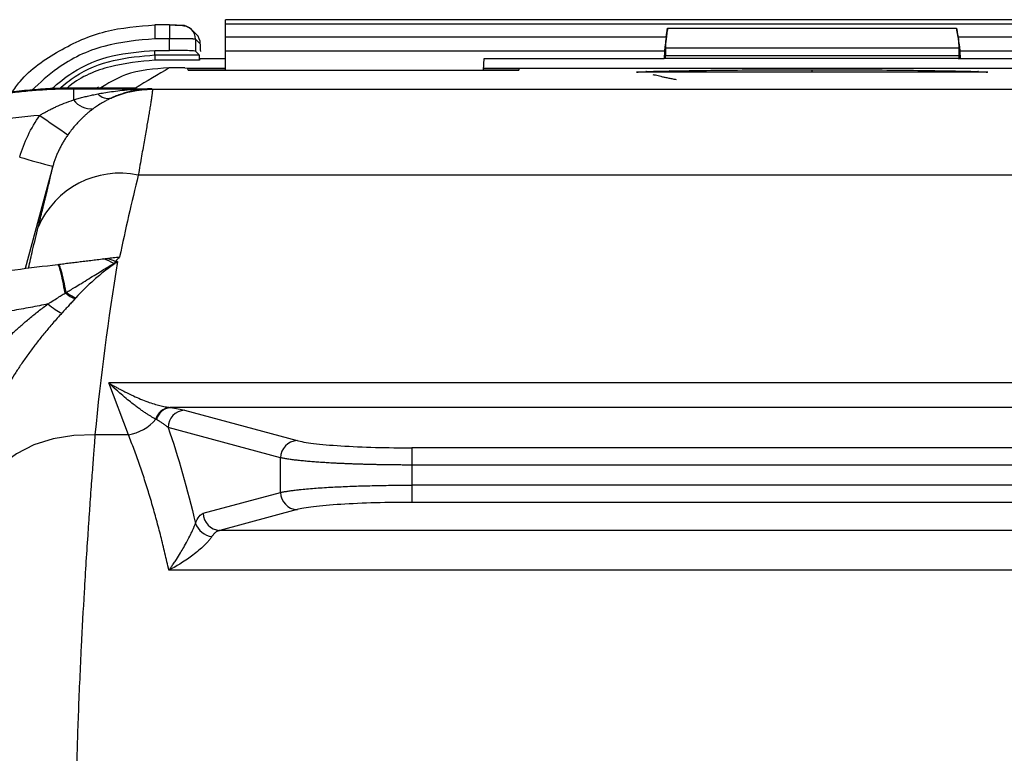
# Model space of a CAD drawing. Header units: millimetres. Extents: x 5 to 597, y 5 to 415.
# Tile 109 of 136: x 316.6 to 328.01, y 380.03 to 388.53. Entities that reach past the tile are written whole.
import ezdxf

# ---------------------------------------------------------------- set-up
doc = ezdxf.new("R2010")
doc.units = ezdxf.units.MM

msp = doc.modelspace()

# ---------------------------------------------------------------- linework, layer by layer
at = {"color": 7, "linetype": 'Continuous', "lineweight": 25}
for p, q in [((332.581, 388.5291), (318.981, 388.5291)), ((318.981, 388.4791), (318.981, 388.5291)), ((318.3354, 388.468), (318.1647, 388.468)), ((318.6442, 388.3607), (318.5884, 388.4164)), ((332.581, 388.4791), (318.981, 388.4791)), ((318.981, 388.3255), (318.981, 388.4791)), ((324.0897, 388.3255), (324.1064, 388.4301)), ((324.1064, 388.4301), (327.4555, 388.4301)), ((327.4722, 388.3255), (327.4555, 388.4301)), ((318.3354, 388.308), (318.1647, 388.308)), ((318.3354, 388.1737), (318.3354, 388.308)), ((318.6352, 388.3033), (318.6352, 388.1636)), ((318.6909, 388.2475), (318.6352, 388.3033)), ((318.981, 388.1658), (318.981, 388.3255)), ((324.0897, 388.3255), (318.981, 388.3255)), ((332.581, 388.3255), (327.4722, 388.3255)), ((324.081, 388.2036), (324.081, 388.1153)), ((324.081, 388.2036), (327.481, 388.2036)), ((327.481, 388.2036), (327.481, 388.1153)), ((318.1647, 388.1737), (318.3354, 388.1737)), ((318.1647, 388.1198), (318.1647, 388.1737)), ((318.1647, 388.1198), (318.6789, 388.1198)), ((318.1647, 388.1198), (318.1647, 388.0599)), ((318.6789, 388.1198), (318.6352, 388.1636)), ((318.681, 388.0778), (318.681, 388.0599)), ((318.681, 388.0778), (318.981, 388.0778)), ((324.0701, 388.1658), (318.981, 388.1658)), ((318.981, 387.9431), (318.981, 388.1658)), ((321.9739, 387.9431), (321.981, 388.0778)), ((321.981, 388.0778), (324.0647, 388.0778)), ((324.0701, 388.1658), (324.0647, 388.0778)), ((324.0876, 388.0778), (324.0647, 388.0778)), ((324.081, 388.1153), (327.481, 388.1153)), ((327.4744, 388.0778), (324.0876, 388.0778)), ((327.4744, 388.0778), (327.4972, 388.0778)), ((327.4918, 388.1658), (327.4972, 388.0778)), ((332.581, 388.1658), (327.4918, 388.1658)), ((327.4972, 388.0778), (329.581, 388.0778)), ((318.681, 388.0599), (318.1647, 388.0599)), ((318.5093, 387.9709), (318.3309, 387.9709)), ((318.5112, 387.9709), (318.3309, 387.9709)), ((318.5112, 387.9709), (318.581, 387.9684)), ((318.981, 387.9605), (318.5471, 387.9605)), ((318.5486, 387.9431), (318.5471, 387.9605)), ((318.581, 387.9684), (318.981, 387.9684)), ((322.381, 387.9605), (321.9748, 387.9605)), ((321.9752, 387.9684), (329.5867, 387.9684)), ((322.381, 387.9605), (322.3794, 387.9431)), ((322.381, 387.9605), (322.381, 387.9431)), ((318.5486, 387.9431), (322.381, 387.9431)), ((327.8172, 387.9207), (323.7447, 387.9207)), ((327.8149, 387.9205), (323.7471, 387.9205)), ((317.2353, 387.7367), (317.2219, 387.7293)), ((317.2219, 387.7293), (318.1307, 387.7293)), ((317.2219, 387.7293), (317.2219, 387.5988)), ((317.9409, 387.7371), (317.2352, 387.7368)), ((317.9404, 387.737), (317.2353, 387.7367)), ((317.5117, 387.7458), (317.4968, 387.7369)), ((333.3173, 387.7189), (318.1349, 387.7189)), ((333.29, 386.7271), (317.9716, 386.7271)), ((317.7063, 385.7267), (317.7326, 385.7267)), ((317.858, 383.718), (317.6309, 384.3188)), ((333.531, 384.3188), (317.6309, 384.3188)), ((332.8187, 384.0333), (318.3432, 384.0333)), ((318.5077, 384.0021), (319.812, 383.6509)), ((319.6217, 383.4516), (318.3175, 383.8028)), ((317.858, 383.718), (317.4703, 383.718)), ((321.1434, 383.5662), (321.1434, 383.367)), ((330.0185, 383.5662), (321.1434, 383.5662)), ((319.6217, 383.0489), (319.6217, 383.4516)), ((330.0185, 383.367), (321.1434, 383.367)), ((321.1434, 383.367), (321.1434, 383.1335)), ((318.7257, 382.8076), (319.6217, 383.0489)), ((330.0185, 383.1335), (321.1434, 383.1335)), ((321.1434, 383.1335), (321.1434, 382.9343)), ((330.0185, 382.9343), (321.1434, 382.9343)), ((319.812, 382.8497), (318.9159, 382.6084)), ((332.246, 382.6084), (318.9159, 382.6084)), ((333.9274, 382.1474), (318.3265, 382.1474))]:
    msp.add_line(p, q, dxfattribs=at)
at = {"color": 8, "linetype": 'Continuous', "lineweight": 25}
for p, q in [((318.1647, 388.468), (318.1647, 388.308)), ((318.3354, 388.468), (318.3354, 388.308)), ((318.3309, 387.9709), (318.3309, 387.9709)), ((325.781, 387.9207), (325.781, 387.9492)), ((317.2352, 387.7368), (317.2353, 387.7367)), ((316.9817, 386.8315), (316.6621, 385.646))]:
    msp.add_line(p, q, dxfattribs=at)
at = {"color": 7, "linetype": 'Continuous', "lineweight": 25, "flags": 128}
for points in [[(318.1307, 387.7293), (318.133, 387.7235), (318.1349, 387.7189)], [(317.4703, 383.718), (317.2237, 383.7112), (316.9849, 383.6713), (316.7613, 383.5996), (316.5599, 383.4982), (316.3871, 383.3704), (316.2483, 383.2202), (316.1479, 383.0523), (316.089, 382.872)]]:
    msp.add_lwpolyline(points, dxfattribs=at)
at = {"color": 7, "linetype": 'Continuous', "lineweight": 25}
for centre, radius, start, end in [((318.4755, 388.3035), 0.1597, 45.00113, 90.08017), ((318.5312, 388.2478), 0.1597, 359.92177, 44.99394), ((317.6247, 387.7877), 0.1705, 224.15055, 282.12969), ((318.1352, 386.5184), 1.2004, 90.01617, 113.29379), ((317.4251, 387.7476), 0.2519, 216.20721, 275.73332), ((321.4094, 393.7287), 7.7946, 234.0299, 236.93712), ((318.4203, 392.8414), 6.1797, 252.8469, 256.53799), ((317.7574, 385.7217), 1.028, 77.9709, 156.84704), ((318.356, 383.8487), 0.1871, 96.73793, 164.91631), ((318.3637, 383.8477), 0.1868, 96.29344, 165.82553), ((318.5188, 383.8011), 0.2013, 93.14568, 179.51013), ((317.7809, 384.2246), 0.5124, 278.64768, 320.32665), ((319.823, 383.4499), 0.2013, 93.14568, 179.51013), ((319.823, 383.0506), 0.2013, 180.48987, 266.85432), ((318.9269, 382.8093), 0.2013, 180.48987, 266.85432), ((318.8517, 382.7665), 0.2298, 199.26077, 263.31478)]:
    msp.add_arc(centre, radius, start, end, dxfattribs=at)
at = {"color": 8, "linetype": 'Continuous', "lineweight": 25}
for centre, radius, start, end in [((318.4755, 388.3035), 0.1597, 359.92177, 44.99096), ((323.8504, 387.8092), 0.1186, 70.00768, 88.972), ((324.1194, 387.8703), 0.0648, 51.10268, 86.56748), ((327.4425, 387.8703), 0.0648, 93.43252, 128.89732), ((327.7115, 387.8092), 0.1186, 91.028, 109.99232)]:
    msp.add_arc(centre, radius, start, end, dxfattribs=at)
at = {"color": 7, "linetype": 'Continuous', "lineweight": 25}
for points, knots in [([(316.5065, 387.6846), (316.5372, 387.7278), (316.6799, 387.9285), (317.0503, 388.1832), (317.5829, 388.4244), (317.9708, 388.4534), (318.1647, 388.4679)], [0, 0, 0, 0, 0.0836131, 0.3890259, 0.6945844, 1, 1, 1, 1]), ([(318.3354, 388.4679), (318.3516, 388.4679), (318.369, 388.4678), (318.4028, 388.4673), (318.4191, 388.467), (318.4462, 388.4661), (318.457, 388.4655), (318.4712, 388.4644), (318.4747, 388.4637), (318.4753, 388.4632)], [0, 0, 0, 0, 0.25, 0.25, 0.5, 0.5, 0.75, 0.75, 1, 1, 1, 1]), ([(318.5884, 388.4164), (318.5747, 388.4265), (318.5479, 388.446), (318.4858, 388.4587), (318.4145, 388.4649), (318.362, 388.4655), (318.3354, 388.4658)], [0, 0, 0, 0, 0.2622275, 0.510896, 0.7524441, 1, 1, 1, 1]), ([(324.1064, 388.4301), (324.1028, 388.4078), (324.0993, 388.3845), (324.093, 388.3387), (324.0902, 388.3163), (324.0856, 388.2753), (324.0838, 388.2568), (324.0815, 388.2256), (324.081, 388.213), (324.081, 388.2036)], [0, 0, 0, 0, 0.25, 0.25, 0.5, 0.5, 0.75, 0.75, 1, 1, 1, 1]), ([(327.4555, 388.4301), (327.4591, 388.4078), (327.4626, 388.3845), (327.4689, 388.3387), (327.4718, 388.3163), (327.4764, 388.2753), (327.4781, 388.2568), (327.4804, 388.2256), (327.481, 388.213), (327.481, 388.2036)], [0, 0, 0, 0, 0.25, 0.25, 0.5, 0.5, 0.75, 0.75, 1, 1, 1, 1]), ([(318.6352, 388.3033), (318.6347, 388.3034), (318.6338, 388.3037), (318.6301, 388.304), (318.625, 388.3044), (318.6185, 388.3047), (318.611, 388.305), (318.6026, 388.3053), (318.5935, 388.3056), (318.5839, 388.3058), (318.574, 388.3061), (318.564, 388.3063), (318.554, 388.3065), (318.5359, 388.3068), (318.5077, 388.3071), (318.467, 388.3075), (318.424, 388.3078), (318.3799, 388.308), (318.3501, 388.308), (318.3354, 388.308)], [0, 0, 0, 0, 0.0527728, 0.1035299, 0.1522714, 0.198997, 0.2437068, 0.2864005, 0.327078, 0.3657394, 0.4023844, 0.4370131, 0.4696254, 0.5002211, 0.6043436, 0.7063825, 0.806338, 0.9042104, 1, 1, 1, 1]), ([(324.0897, 388.3255), (324.0849, 388.2958), (324.0805, 388.2644), (324.0736, 388.2082), (324.0712, 388.1837), (324.0701, 388.1658)], [0, 0, 0, 0, 0.5, 0.5, 1, 1, 1, 1]), ([(327.4722, 388.3255), (327.477, 388.2958), (327.4815, 388.2644), (327.4884, 388.2082), (327.4907, 388.1837), (327.4918, 388.1658)], [0, 0, 0, 0, 0.5, 0.5, 1, 1, 1, 1]), ([(318.6953, 388.1614), (318.6949, 388.1847), (318.6943, 388.2071), (318.6928, 388.2383), (318.6918, 388.2467), (318.6909, 388.2475)], [0, 0, 0, 0, 0.5, 0.5, 1, 1, 1, 1]), ([(316.966, 387.7265), (317.0457, 387.7936), (317.2525, 387.9677), (317.6678, 388.1332), (317.9991, 388.1602), (318.1647, 388.1737)], [0, 0, 0, 0, 0.2383924, 0.6192407, 1, 1, 1, 1]), ([(318.6352, 388.1636), (318.634, 388.1648), (318.6265, 388.1661), (318.5959, 388.1686), (318.5728, 388.1698), (318.5147, 388.1717), (318.4799, 388.1725), (318.4075, 388.1735), (318.3701, 388.1737), (318.3354, 388.1737)], [0, 0, 0, 0, 0.25, 0.25, 0.5, 0.5, 0.75, 0.75, 1, 1, 1, 1]), ([(318.681, 388.0599), (318.681, 388.0738), (318.6808, 388.0899), (318.68, 388.1132), (318.6794, 388.1193), (318.6789, 388.1198)], [0, 0, 0, 0, 0.5, 0.5, 1, 1, 1, 1]), ([(318.3309, 387.9709), (318.1565, 387.9591), (317.866, 387.9394), (317.6189, 387.7893), (317.5203, 387.7294)], [0, 0, 0, 0, 0.6004846, 1, 1, 1, 1]), ([(323.8526, 387.9278), (323.8868, 387.9293), (323.929, 387.9305), (324.0207, 387.9329), (324.0709, 387.9339), (324.1233, 387.9349)], [0, 0, 0, 0, 0.5, 0.5, 1, 1, 1, 1]), ([(324.21, 387.8318), (324.1927, 387.8351), (324.1593, 387.8415), (324.1122, 387.8511), (324.0693, 387.8602), (324.0306, 387.8688), (323.996, 387.8769), (323.9653, 387.8843), (323.9466, 387.889), (323.9377, 387.8913)], [0, 0, 0, 0, 0.1791143, 0.3461497, 0.5010945, 0.6439441, 0.7747018, 0.8933796, 1, 1, 1, 1]), ([(324.1233, 387.9349), (324.3654, 387.9395), (324.635, 387.9431), (325.199, 387.948), (325.493, 387.9492), (325.781, 387.9492)], [0, 0, 0, 0, 0.5, 0.5, 1, 1, 1, 1]), ([(325.781, 387.9492), (326.069, 387.9492), (326.3629, 387.948), (326.927, 387.9431), (327.1966, 387.9395), (327.4386, 387.9349)], [0, 0, 0, 0, 0.5, 0.5, 1, 1, 1, 1]), ([(327.4386, 387.9349), (327.4912, 387.9339), (327.5409, 387.9329), (327.6325, 387.9305), (327.6748, 387.9293), (327.7094, 387.9278)], [0, 0, 0, 0, 0.5, 0.5, 1, 1, 1, 1]), ([(314.5356, 387.0449), (314.5679, 387.0623), (314.6322, 387.0968), (314.7292, 387.1459), (314.8256, 387.1926), (314.9215, 387.2367), (315.0167, 387.2784), (315.1113, 387.3178), (315.2051, 387.3548), (315.298, 387.3897), (315.3901, 387.4223), (315.4813, 387.4529), (315.5714, 387.4815), (315.6606, 387.5081), (315.7486, 387.5328), (315.8748, 387.566), (316.0393, 387.6047), (316.2423, 387.6445), (316.4433, 387.6763), (316.6419, 387.7005), (316.8379, 387.7173), (317.0309, 387.7275), (317.1586, 387.7287), (317.2219, 387.7293)], [0, 0, 0, 0, 0.0393589, 0.0781582, 0.116398, 0.1540782, 0.1911988, 0.2277599, 0.2637615, 0.2992035, 0.3340859, 0.3684089, 0.4021723, 0.4353762, 0.4680206, 0.5001054, 0.5751552, 0.6489927, 0.7216181, 0.7930314, 0.8632327, 0.9322222, 1, 1, 1, 1]), ([(317.2353, 387.7367), (317.199, 387.7364), (317.1252, 387.736), (317.0126, 387.7325), (316.8964, 387.7267), (316.7767, 387.7182), (316.6535, 387.7067), (316.527, 387.6921), (316.3971, 387.674), (316.2641, 387.6523), (316.128, 387.6267), (315.989, 387.5969), (315.8308, 387.5587), (315.6551, 387.5106), (315.464, 387.4508), (315.2751, 387.3843), (315.0887, 387.3111), (314.9051, 387.2312), (314.7242, 387.1453), (314.6063, 387.0827), (314.5474, 387.0513)], [0, 0, 0, 0, 0.0388635, 0.0790447, 0.1205436, 0.1633602, 0.2074945, 0.2529465, 0.2997163, 0.3478038, 0.397209, 0.4479319, 0.4999725, 0.5714034, 0.6428348, 0.7142668, 0.7856993, 0.8571323, 0.9285659, 1, 1, 1, 1]), ([(317.5024, 387.6689), (317.5265, 387.6734), (317.5789, 387.683), (317.6641, 387.696), (317.7624, 387.7084), (317.8736, 387.7189), (317.9978, 387.7269), (318.085, 387.7285), (318.1307, 387.7293)], [0, 0, 0, 0, 0.1155551, 0.2515487, 0.4079868, 0.5848733, 0.7822105, 1, 1, 1, 1]), ([(318.1307, 387.7293), (318.1194, 387.729), (318.0949, 387.7282), (318.0556, 387.7254), (317.9993, 387.7196), (317.9451, 387.7109), (317.8848, 387.6981), (317.8345, 387.6853), (317.775, 387.6668), (317.7179, 387.6461), (317.6791, 387.6291), (317.6605, 387.621)], [0, 0, 0, 0, 0.0718999, 0.1552549, 0.2502352, 0.4295711, 0.4996923, 0.6345376, 0.7499775, 0.8804593, 1, 1, 1, 1]), ([(317.2219, 387.5988), (317.2395, 387.6042), (317.2752, 387.6151), (317.3297, 387.63), (317.3858, 387.6441), (317.4435, 387.6572), (317.4826, 387.665), (317.5024, 387.6689)], [0, 0, 0, 0, 0.1900955, 0.3851201, 0.5850978, 0.7900509, 1, 1, 1, 1]), ([(317.6605, 387.621), (317.6461, 387.6143), (317.6198, 387.602), (317.5844, 387.5831), (317.5448, 387.5606), (317.5007, 387.5331), (317.4664, 387.5086), (317.4503, 387.497)], [0, 0, 0, 0, 0.2004512, 0.3671125, 0.4999893, 0.7635736, 1, 1, 1, 1]), ([(318.1349, 387.7189), (318.1351, 387.7179), (318.1355, 387.7159), (318.1355, 387.7102), (318.1351, 387.7026), (318.1342, 387.6929), (318.133, 387.6811), (318.1313, 387.6671), (318.1291, 387.651), (318.1265, 387.6328), (318.1235, 387.6124), (318.1201, 387.5898), (318.1162, 387.5651), (318.1119, 387.5382), (318.1072, 387.5091), (318.102, 387.4779), (318.0915, 387.4152), (318.0732, 387.3088), (318.0491, 387.1703), (318.0274, 387.0466), (318.0102, 386.9484), (317.9917, 386.8424), (317.9783, 386.7658), (317.9716, 386.7271)], [0, 0, 0, 0, 0.0326776, 0.0654457, 0.098305, 0.1312564, 0.1643004, 0.1974379, 0.2306695, 0.2639958, 0.2974177, 0.3309357, 0.3645506, 0.398263, 0.4320737, 0.4659831, 0.4999921, 0.6232092, 0.7500803, 0.8104545, 0.8722312, 0.9354123, 1, 1, 1, 1]), ([(316.8311, 387.4203), (316.842, 387.4269), (316.8644, 387.4405), (316.8999, 387.4605), (316.9381, 387.4809), (316.979, 387.5015), (317.0371, 387.5288), (317.118, 387.5631), (317.1853, 387.5862), (317.2219, 387.5988)], [0, 0, 0, 0, 0.0877189, 0.181474, 0.2813218, 0.3873112, 0.4994841, 0.7273425, 1, 1, 1, 1]), ([(317.4503, 387.497), (317.4391, 387.4886), (317.417, 387.472), (317.385, 387.4457), (317.3545, 387.4191), (317.3191, 387.3862), (317.2799, 387.3469), (317.2365, 387.2988), (317.1954, 387.2491), (317.1695, 387.2135), (317.157, 387.1962)], [0, 0, 0, 0, 0.1063006, 0.2087478, 0.3074105, 0.4023645, 0.5576105, 0.7010129, 0.8548871, 1, 1, 1, 1]), ([(316.8311, 387.4203), (316.4584, 387.3928), (316.0842, 387.3251), (315.3587, 387.1115), (315.0075, 386.9656), (314.6791, 386.7867)], [0, 0, 0, 0, 0.5, 0.5, 1, 1, 1, 1]), ([(316.5977, 386.9366), (316.623, 387.0232), (316.6551, 387.1069), (316.7331, 387.2686), (316.779, 387.3466), (316.8311, 387.4203)], [0, 0, 0, 0, 0.5, 0.5, 1, 1, 1, 1]), ([(317.157, 387.1962), (317.1482, 387.1834), (317.1306, 387.158), (317.1062, 387.1186), (317.0834, 387.0788), (317.0623, 387.0384), (317.0428, 386.9975), (317.025, 386.9563), (317.0089, 386.9149), (316.9943, 386.8734), (316.9859, 386.8454), (316.9817, 386.8315)], [0, 0, 0, 0, 0.114404, 0.2281368, 0.3411277, 0.4533096, 0.5646192, 0.6749966, 0.7843863, 0.8927366, 1, 1, 1, 1]), ([(316.8122, 386.1259), (316.8164, 386.143), (316.8249, 386.1772), (316.8371, 386.2265), (316.8489, 386.2741), (316.8602, 386.3199), (316.8712, 386.364), (316.8817, 386.4063), (316.8917, 386.4468), (316.9013, 386.4856), (316.9105, 386.5227), (316.9192, 386.5579), (316.9323, 386.6113), (316.9481, 386.6768), (316.9623, 386.7374), (316.9718, 386.7802), (316.978, 386.8103), (316.9804, 386.8244), (316.9817, 386.8315)], [0, 0, 0, 0, 0.0461664, 0.0920985, 0.1378279, 0.1833871, 0.2288086, 0.2741253, 0.3193704, 0.3645773, 0.4097793, 0.4550098, 0.5003023, 0.6260723, 0.7513769, 0.8344089, 0.9172077, 1, 1, 1, 1]), ([(312.1966, 385.0978), (312.3971, 385.1224), (312.7162, 385.1616), (313.1209, 385.2112), (313.3313, 385.2371), (313.4385, 385.2502), (313.4926, 385.2569), (313.5198, 385.2602), (313.5334, 385.2619), (313.5393, 385.2626), (313.5431, 385.2631), (313.5455, 385.2634), (313.6465, 385.2758), (313.8017, 385.2948), (313.9931, 385.3183), (314.0914, 385.3304), (314.1412, 385.3365), (314.1663, 385.3396), (314.1789, 385.3412), (314.1843, 385.3418), (314.1879, 385.3423), (314.1901, 385.3425), (314.2777, 385.3533), (314.42, 385.3708), (314.6089, 385.3939), (314.709, 385.4062), (314.7604, 385.4126), (314.7865, 385.4158), (314.7997, 385.4174), (314.8053, 385.4181), (314.8091, 385.4185), (314.8113, 385.4188), (314.9123, 385.4312), (315.0615, 385.4495), (315.2355, 385.4709), (315.3101, 385.48), (315.3598, 385.4862), (315.3851, 385.4893), (315.5072, 385.5042), (315.6518, 385.522), (315.8171, 385.5423), (315.8989, 385.5523), (315.9396, 385.5573), (315.957, 385.5595), (315.9686, 385.5609), (315.974, 385.5616), (316.3731, 385.6106), (316.726, 385.6539), (317.0387, 385.6923)], [0, 0, 0, 0, 0.125, 0.1875, 0.21875, 0.234375, 0.2421875, 0.2460937, 0.2480469, 0.2490234, 0.2490234, 0.25, 0.25, 0.3125, 0.34375, 0.359375, 0.3671875, 0.3710937, 0.3730469, 0.3740234, 0.3740234, 0.375, 0.375, 0.4375, 0.46875, 0.484375, 0.4921875, 0.4960937, 0.4980469, 0.4990234, 0.4990234, 0.5, 0.5, 0.5625, 0.59375, 0.609375, 0.609375, 0.625, 0.625, 0.6875, 0.71875, 0.734375, 0.7421875, 0.7460937, 0.7460937, 0.75, 0.75, 1, 1, 1, 1]), ([(317.1235, 385.3601), (317.1149, 385.4104), (317.1062, 385.4578), (317.0894, 385.5416), (317.0813, 385.578), (317.0663, 385.6362), (317.0595, 385.6581), (317.0477, 385.6864), (317.0427, 385.6928), (317.0387, 385.6923)], [0, 0, 0, 0, 0.25, 0.25, 0.5, 0.5, 0.75, 0.75, 1, 1, 1, 1]), ([(317.0448, 385.693), (317.0551, 385.6943), (317.0756, 385.6968), (317.1079, 385.7008), (317.1411, 385.7049), (317.1751, 385.7091), (317.2099, 385.7133), (317.2453, 385.7177), (317.2917, 385.7234), (317.3503, 385.7306), (317.4223, 385.7394), (317.4963, 385.7485), (317.5467, 385.7547), (317.5719, 385.7578)], [0, 0, 0, 0, 0.0752254, 0.1490992, 0.2216737, 0.2930052, 0.3631546, 0.432188, 0.5001766, 0.6257562, 0.7506052, 0.8751948, 1, 1, 1, 1]), ([(317.1365, 385.368), (317.1273, 385.417), (317.1179, 385.4631), (317.0998, 385.5445), (317.091, 385.5799), (317.0749, 385.6368), (317.0675, 385.6583), (317.0547, 385.6864), (317.0492, 385.693), (317.0448, 385.693)], [0, 0, 0, 0, 0.25, 0.25, 0.5, 0.5, 0.75, 0.75, 1, 1, 1, 1]), ([(317.1365, 385.368), (317.1518, 385.3767), (317.1867, 385.3966), (317.2452, 385.4318), (317.3178, 385.4763), (317.3973, 385.5257), (317.4781, 385.5759), (317.5508, 385.6207), (317.6202, 385.663), (317.6639, 385.6891), (317.687, 385.7028)], [0, 0, 0, 0, 0.0789424, 0.1809989, 0.3089624, 0.4663947, 0.6116721, 0.7517704, 0.8693204, 1, 1, 1, 1]), ([(317.6944, 385.6968), (317.6572, 385.6712), (317.6192, 385.6433), (317.5611, 385.5978), (317.5416, 385.582), (317.5022, 385.5492), (317.482, 385.532), (317.3836, 385.4452), (317.3122, 385.3745), (317.2491, 385.305)], [0, 0, 0, 0, 0.25, 0.25, 0.375, 0.375, 0.5, 0.5, 1, 1, 1, 1]), ([(317.5719, 385.7578), (317.5783, 385.7585), (317.5909, 385.7601), (317.6036, 385.7617), (317.61, 385.7624)], [0, 0, 0, 0, 0.4992347, 1, 1, 1, 1]), ([(317.61, 385.7624), (317.6219, 385.7639), (317.646, 385.7669), (317.6824, 385.7713), (317.7191, 385.7758), (317.7436, 385.7788), (317.7559, 385.7804)], [0, 0, 0, 0, 0.245525, 0.4939524, 0.7454055, 1, 1, 1, 1]), ([(317.7063, 385.7267), (317.7047, 385.7237), (317.7015, 385.7176), (317.6979, 385.7116), (317.6961, 385.7086)], [0, 0, 0, 0, 0.4955754, 1, 1, 1, 1]), ([(316.9256, 385.2349), (316.9367, 385.2419), (316.97, 385.2631), (317.0215, 385.2956), (317.0765, 385.3303), (317.1091, 385.3509), (317.1235, 385.3601)], [0, 0, 0, 0, 0.1655891, 0.4999216, 0.7780262, 1, 1, 1, 1]), ([(317.1235, 385.3601), (317.126, 385.3614), (317.1279, 385.3627), (317.1322, 385.3654), (317.1344, 385.3667), (317.1365, 385.368)], [0, 0, 0, 0, 0.5, 0.5, 1, 1, 1, 1]), ([(316.9256, 385.2349), (316.8923, 385.2279), (316.8245, 385.2136), (316.7209, 385.1934), (316.614, 385.1739), (316.5038, 385.1551), (316.3902, 385.1371), (316.2733, 385.1198), (316.1532, 385.1033), (316.0297, 385.0876), (315.8605, 385.0677), (315.6373, 385.0444), (315.3726, 385.02), (315.0907, 384.9965), (314.7611, 384.9705), (314.4398, 384.9455), (314.1128, 384.9196), (313.8332, 384.8956), (313.5112, 384.8656), (313.1873, 384.8316), (312.8557, 384.7914), (312.5461, 384.7489), (312.3476, 384.7164), (312.2519, 384.7006)], [0, 0, 0, 0, 0.0218494, 0.044344, 0.0674889, 0.0912889, 0.1157484, 0.1408713, 0.1666613, 0.1931219, 0.2202562, 0.2752481, 0.336094, 0.3896367, 0.4554832, 0.5466825, 0.5949759, 0.6643991, 0.7254608, 0.8009649, 0.8718765, 0.9382139, 1, 1, 1, 1]), ([(316.1583, 384.5133), (316.1712, 384.5291), (316.1973, 384.5611), (316.2381, 384.6087), (316.2808, 384.6568), (316.3255, 384.7053), (316.372, 384.7541), (316.4205, 384.8032), (316.471, 384.8525), (316.5352, 384.9132), (316.6151, 384.9853), (316.7125, 385.0684), (316.8165, 385.1526), (316.8887, 385.2071), (316.9256, 385.2349)], [0, 0, 0, 0, 0.0569102, 0.1153464, 0.1753278, 0.2368721, 0.2999958, 0.3647139, 0.4310406, 0.4989889, 0.6147953, 0.7368727, 0.8652624, 1, 1, 1, 1]), ([(316.9257, 385.2349), (316.9536, 385.2109), (316.9821, 385.189), (317.0367, 385.1525), (317.0628, 385.1379), (317.086, 385.1277)], [0, 0, 0, 0, 0.5, 0.5, 1, 1, 1, 1]), ([(317.2395, 385.2944), (317.2279, 385.2817), (317.2042, 385.2557), (317.1669, 385.2153), (317.1273, 385.1725), (317.0999, 385.1428), (317.086, 385.1277)], [0, 0, 0, 0, 0.23229072, 0.47627127, 0.7321192, 1, 1, 1, 1]), ([(317.086, 385.1277), (317.0682, 385.1081), (317.0333, 385.0699), (316.9825, 385.0121), (316.9341, 384.9555), (316.8882, 384.9003), (316.8447, 384.8466), (316.8037, 384.7946), (316.7491, 384.7234), (316.6824, 384.6328), (316.606, 384.5224), (316.5364, 384.4157), (316.4938, 384.3446), (316.4732, 384.3102)], [0, 0, 0, 0, 0.0810103, 0.1589232, 0.2337056, 0.3053276, 0.3737628, 0.4389883, 0.5009846, 0.6372351, 0.765856, 0.8867867, 1, 1, 1, 1]), ([(318.1754, 383.8974), (318.1671, 383.902), (318.1501, 383.9114), (318.1229, 383.9274), (318.0936, 383.9455), (318.062, 383.9659), (318.0282, 383.9887), (317.9922, 384.0139), (317.9541, 384.0418), (317.9062, 384.0781), (317.846, 384.126), (317.7792, 384.1824), (317.7065, 384.2469), (317.6588, 384.2923), (317.6309, 384.3188)], [0, 0, 0, 0, 0.0518067, 0.1066403, 0.1645115, 0.2254292, 0.2894011, 0.3564339, 0.4265335, 0.4997048, 0.6166954, 0.7498781, 0.8537943, 1, 1, 1, 1]), ([(317.6309, 384.3188), (317.6467, 384.3093), (317.6766, 384.2914), (317.7189, 384.2673), (317.7561, 384.2469), (317.7882, 384.2299), (317.8407, 384.2028), (317.911, 384.169), (317.9993, 384.1309), (318.0797, 384.1001), (318.154, 384.0753), (318.221, 384.0565), (318.2809, 384.0427), (318.3168, 384.0372), (318.3341, 384.0345)], [0, 0, 0, 0, 0.0635711, 0.1203819, 0.1704324, 0.2137228, 0.2502532, 0.3834007, 0.5005636, 0.6154632, 0.7227728, 0.8225666, 0.9149368, 1, 1, 1, 1]), ([(318.3175, 383.8028), (318.3164, 383.8038), (318.3142, 383.8057), (318.3096, 383.8096), (318.3015, 383.8163), (318.2844, 383.8297), (318.2591, 383.8477), (318.2241, 383.8703), (318.1977, 383.885), (318.1826, 383.8934)], [0, 0, 0, 0, 0.0312835, 0.0625944, 0.1251783, 0.2502188, 0.499989, 0.715061, 1, 1, 1, 1]), ([(317.4703, 383.718), (317.4684, 383.6922), (317.4642, 383.6376), (317.4575, 383.5493), (317.45, 383.4499), (317.4416, 383.3388), (317.4325, 383.2155), (317.4226, 383.0794), (317.4119, 382.9298), (317.4004, 382.766), (317.3772, 382.4308), (317.3457, 381.936), (317.3078, 381.239), (317.2769, 380.5352), (317.2527, 379.7845), (317.2378, 379.0268), (317.2326, 378.2524), (317.2378, 377.4777), (317.2526, 376.7193), (317.2768, 375.9684), (317.3072, 375.2736), (317.3453, 374.5761), (317.3805, 374.0196), (317.4109, 373.5806), (317.4311, 373.2996), (317.4476, 373.0791), (317.4603, 372.9129), (317.4674, 372.8211), (317.4703, 372.7826)], [0, 0, 0, 0, 0.0095171, 0.02012418, 0.03182124, 0.04460827, 0.05848527, 0.07345222, 0.08950912, 0.10665595, 0.12489271, 0.19231029, 0.25012781, 0.31469559, 0.37477697, 0.43791321, 0.49980832, 0.56177638, 0.62498646, 0.68506452, 0.7496237, 0.80507965, 0.8747788, 0.91069861, 0.94118123, 0.96622601, 0.9858324, 1, 1, 1, 1]), ([(318.3265, 382.1474), (318.3192, 382.1804), (318.3044, 382.2466), (318.2816, 382.3447), (318.2581, 382.4423), (318.2339, 382.5392), (318.209, 382.6355), (318.1835, 382.7309), (318.1573, 382.8256), (318.1304, 382.9195), (318.1028, 383.0124), (318.0746, 383.1044), (318.0457, 383.1955), (318.0161, 383.2855), (317.9858, 383.3744), (317.9549, 383.4623), (317.9233, 383.5489), (317.891, 383.6344), (317.869, 383.69), (317.858, 383.718)], [0, 0, 0, 0, 0.0560767, 0.1124913, 0.169245, 0.2263389, 0.283774, 0.3415516, 0.3996726, 0.4581382, 0.5169494, 0.5761073, 0.6356127, 0.6954668, 0.7556705, 0.8162247, 0.8771304, 0.9383885, 1, 1, 1, 1]), ([(319.812, 383.6509), (319.8543, 383.6395), (319.9184, 383.628), (320.0902, 383.607), (320.1979, 383.5974), (320.4432, 383.5818), (320.5805, 383.5758), (320.8623, 383.568), (321.0063, 383.5662), (321.1434, 383.5662)], [0, 0, 0, 0, 0.25, 0.25, 0.5, 0.5, 0.75, 0.75, 1, 1, 1, 1]), ([(321.1434, 383.367), (321.1244, 383.367), (321.0861, 383.3671), (321.0287, 383.3673), (320.9713, 383.3677), (320.9138, 383.3683), (320.8563, 383.369), (320.799, 383.3699), (320.742, 383.3709), (320.6852, 383.3722), (320.6289, 383.3735), (320.573, 383.3751), (320.5177, 383.3768), (320.4631, 383.3786), (320.4092, 383.3807), (320.3561, 383.3828), (320.3039, 383.3852), (320.2528, 383.3877), (320.1955, 383.3908), (320.1324, 383.3945), (320.064, 383.399), (319.9969, 383.404), (319.9318, 383.4095), (319.8693, 383.4154), (319.8101, 383.4217), (319.7548, 383.4285), (319.7043, 383.4358), (319.6588, 383.4435), (319.6342, 383.4489), (319.6217, 383.4516)], [0, 0, 0, 0, 0.028433, 0.0569847, 0.0856553, 0.114445, 0.143354, 0.1723826, 0.2015309, 0.2307992, 0.2601876, 0.2896965, 0.3193259, 0.3490761, 0.3789472, 0.4089396, 0.4390532, 0.4692885, 0.4996455, 0.5431138, 0.5880404, 0.6344258, 0.6822704, 0.7315746, 0.7823387, 0.834563, 0.8882478, 0.9433934, 1, 1, 1, 1]), ([(319.6217, 383.0489), (319.6274, 383.0502), (319.6386, 383.0528), (319.6574, 383.0565), (319.6773, 383.0601), (319.6983, 383.0637), (319.7202, 383.067), (319.743, 383.0703), (319.7667, 383.0735), (319.791, 383.0765), (319.8158, 383.0794), (319.8832, 383.0869), (320.0043, 383.0978), (320.1647, 383.1083), (320.2975, 383.1151), (320.3967, 383.1195), (320.4988, 383.1232), (320.6035, 383.1264), (320.71, 383.129), (320.8177, 383.131), (320.9262, 383.1325), (321.0348, 383.1334), (321.1073, 383.1335), (321.1434, 383.1335)], [0, 0, 0, 0, 0.02663752, 0.05277895, 0.0784243, 0.10357361, 0.12822688, 0.15238414, 0.17604543, 0.19921076, 0.22188016, 0.24405366, 0.37566234, 0.50029003, 0.55753409, 0.61434486, 0.67072362, 0.72667169, 0.78219042, 0.83728118, 0.8919454, 0.94618451, 1, 1, 1, 1]), ([(321.1434, 382.9343), (321.0063, 382.9343), (320.8623, 382.9325), (320.5805, 382.9247), (320.4432, 382.9187), (320.1979, 382.9031), (320.0902, 382.8935), (319.9184, 382.8725), (319.8543, 382.8611), (319.812, 382.8497)], [0, 0, 0, 0, 0.25, 0.25, 0.5, 0.5, 0.75, 0.75, 1, 1, 1, 1]), ([(318.6347, 382.6907), (318.6472, 382.7234), (318.6617, 382.7509), (318.6928, 382.7909), (318.7093, 382.8032), (318.7257, 382.8076)], [0, 0, 0, 0, 0.5, 0.5, 1, 1, 1, 1]), ([(318.3265, 382.1474), (318.3329, 382.1562), (318.3475, 382.1762), (318.3713, 382.2103), (318.3939, 382.2437), (318.4241, 382.2899), (318.458, 382.3436), (318.5009, 382.4163), (318.5401, 382.4867), (318.5722, 382.5494), (318.5952, 382.5971), (318.6113, 382.6327), (318.6247, 382.6644), (318.6314, 382.682), (318.6347, 382.6906)], [0, 0, 0, 0, 0.0549156, 0.1249383, 0.2044662, 0.249384, 0.3875842, 0.4992237, 0.6334154, 0.7490918, 0.8174899, 0.8817659, 0.942386, 1, 1, 1, 1]), ([(318.9159, 382.6084), (318.912, 382.6076), (318.9046, 382.6061), (318.8939, 382.6022), (318.8842, 382.5975), (318.8755, 382.5923), (318.862, 382.5826), (318.8446, 382.5665), (318.8313, 382.5473), (318.8249, 382.5382)], [0, 0, 0, 0, 0.1188441, 0.2289093, 0.3301979, 0.4227131, 0.5064592, 0.7655807, 1, 1, 1, 1]), ([(318.8249, 382.5382), (318.8221, 382.5339), (318.8163, 382.5251), (318.8058, 382.5111), (318.7939, 382.4962), (318.7804, 382.4804), (318.7653, 382.4639), (318.7487, 382.4467), (318.7193, 382.4178), (318.6719, 382.3755), (318.6082, 382.3248), (318.5388, 382.2748), (318.473, 382.2314), (318.4009, 382.1877), (318.3538, 382.1622), (318.3265, 382.1474)], [0, 0, 0, 0, 0.0318868, 0.064877, 0.0990951, 0.1346524, 0.1716484, 0.2101713, 0.2502993, 0.3666546, 0.5003793, 0.6161926, 0.7504183, 0.8556459, 1, 1, 1, 1])]:
    msp.add_open_spline(points, degree=3, knots=knots, dxfattribs=at)
at = {"color": 8, "linetype": 'Continuous', "lineweight": 25}
for points, knots in [([(318.1647, 388.308), (317.9655, 388.2903), (317.5671, 388.2548), (317.0754, 388.024), (316.8342, 387.8), (316.7392, 387.7118)], [0, 0, 0, 0, 0.3772516, 0.7547165, 1, 1, 1, 1]), ([(317.0577, 387.73), (317.1171, 387.7793), (317.3007, 387.9315), (317.6831, 388.0798), (318.0041, 388.1065), (318.1647, 388.1198)], [0, 0, 0, 0, 0.1931785, 0.5966257, 1, 1, 1, 1]), ([(318.1647, 388.0599), (317.9918, 388.0432), (317.6461, 388.0099), (317.2979, 387.8656), (317.1553, 387.7427), (317.1444, 387.7332)], [0, 0, 0, 0, 0.48007297, 0.96016938, 1, 1, 1, 1]), ([(316.6998, 385.6507), (316.7154, 385.7193), (316.7516, 385.8778), (316.7903, 386.0361), (316.8122, 386.1259)], [0, 0, 0, 0, 0.4328255, 1, 1, 1, 1])]:
    msp.add_open_spline(points, degree=3, knots=knots, dxfattribs=at)
at = {"color": 7, "linetype": 'Continuous', "lineweight": 25}
for points in [[(324.0876, 388.0778), (324.0833, 388.0778), (324.081, 388.0909), (324.081, 388.1153)], [(327.481, 388.1153), (327.481, 388.0909), (327.4787, 388.0778), (327.4744, 388.0778)], [(318.3309, 387.9709), (318.2001, 387.8929), (318.0699, 387.815), (317.9404, 387.737)], [(318.5112, 387.9709), (318.5106, 387.9709), (318.51, 387.9709), (318.5093, 387.9709)], [(323.7471, 387.9205), (323.7639, 387.9231), (323.8, 387.9256), (323.8526, 387.9278)], [(323.7577, 387.9207), (323.7541, 387.9207), (323.7506, 387.9206), (323.7471, 387.9205)], [(327.7094, 387.9278), (327.7619, 387.9256), (327.798, 387.9231), (327.8149, 387.9205)], [(327.8149, 387.9205), (327.8113, 387.9206), (327.8078, 387.9207), (327.8043, 387.9207)], [(317.9716, 386.7271), (317.8945, 386.4127), (317.8226, 386.0971), (317.7559, 385.7804)], [(317.0387, 385.6923), (317.0407, 385.6926), (317.0428, 385.6928), (317.0448, 385.693)], [(317.7326, 385.7267), (317.6214, 385.0606), (317.5338, 384.3902), (317.4703, 383.718)], [(317.687, 385.7028), (317.6484, 385.7248), (317.6097, 385.7433), (317.5719, 385.7578)], [(317.7063, 385.7267), (317.6741, 385.7408), (317.6418, 385.7528), (317.61, 385.7624)], [(317.687, 385.7028), (317.6874, 385.703), (317.6877, 385.7031), (317.6881, 385.7033)], [(317.687, 385.7028), (317.6894, 385.7008), (317.6919, 385.6988), (317.6943, 385.6968)], [(317.6881, 385.7033), (317.6908, 385.705), (317.6935, 385.7067), (317.6961, 385.7086)], [(317.6881, 385.7033), (317.6907, 385.7014), (317.6932, 385.6995), (317.6958, 385.6976)], [(317.6958, 385.6976), (317.6953, 385.6973), (317.6949, 385.697), (317.6944, 385.6968)], [(317.7326, 385.7267), (317.7204, 385.7172), (317.708, 385.7074), (317.6958, 385.6976)], [(317.6961, 385.7086), (317.7083, 385.7147), (317.7204, 385.7207), (317.7326, 385.7267)], [(317.7559, 385.7804), (317.7406, 385.762), (317.7242, 385.744), (317.7063, 385.7267)], [(317.1235, 385.3601), (317.1631, 385.3315), (317.2034, 385.3087), (317.2395, 385.2944)], [(317.1365, 385.368), (317.1752, 385.3405), (317.2137, 385.319), (317.2491, 385.305)], [(317.2491, 385.305), (317.2459, 385.3015), (317.2427, 385.2979), (317.2395, 385.2944)], [(318.3341, 384.0345), (318.3371, 384.0341), (318.3402, 384.0337), (318.3432, 384.0333)], [(318.3432, 384.0333), (318.4122, 384.0235), (318.4669, 384.013), (318.5077, 384.0021)], [(318.1826, 383.8934), (318.1802, 383.8947), (318.1778, 383.8961), (318.1754, 383.8974)], [(318.3175, 383.8028), (318.4344, 383.4655), (318.5412, 383.0913), (318.6347, 382.6907)]]:
    msp.add_open_spline(points, degree=3, dxfattribs=at)

doc.saveas('drawing.dxf')
